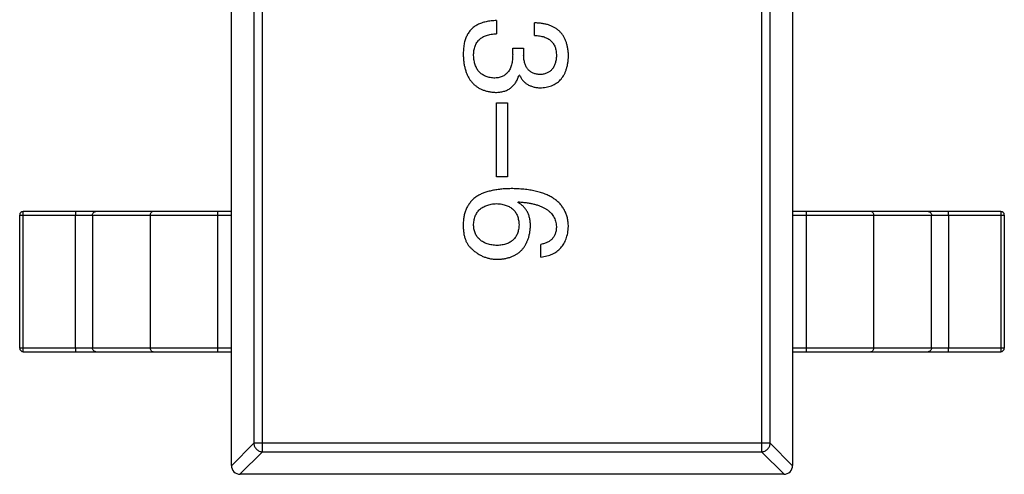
# Model space of a CAD drawing. Header units: millimetres. Extents: x 42 to 554, y 166 to 335.
# Tile 158 of 256: x 372.39 to 375.2, y 252.71 to 254.01. Entities that reach past the tile are written whole.
import ezdxf

# ---------------------------------------------------------------- set-up
doc = ezdxf.new("R2010")
doc.units = ezdxf.units.MM
doc.header["$LTSCALE"] = 30.734
doc.layers.get('0').update_dxf_attribs({"linetype": 'CONTINUOUS'})

msp = doc.modelspace()

# ---------------------------------------------------------------- linework, layer by layer
at = {"linetype": 'Continuous'}
for p, q in [((372.9945, 252.7395), (372.9945, 255.6895)), ((374.5945, 255.6895), (374.5945, 252.7395)), ((373.0831, 252.7786), (373.0831, 255.6504)), ((374.5058, 255.6504), (374.5058, 252.7786)), ((373.0586, 255.6258), (373.0586, 252.8031)), ((374.5304, 252.8031), (374.5304, 255.6258)), ((373.7505, 254.0093), (373.7505, 253.9716)), ((373.8587, 253.9667), (373.8587, 254.0028)), ((373.7964, 253.9126), (373.7964, 253.9306)), ((373.7964, 253.9306), (373.8276, 253.9306)), ((373.8276, 253.9306), (373.8276, 253.911)), ((373.8161, 253.8536), (373.8145, 253.8536)), ((373.7505, 253.5631), (373.7505, 253.7745)), ((373.7505, 253.7745), (373.7817, 253.7745)), ((373.7817, 253.7745), (373.7817, 253.5631)), ((373.7817, 253.5631), (373.7505, 253.5631)), ((373.8112, 253.4904), (373.8128, 253.492)), ((372.9945, 253.4645), (372.4011, 253.4645)), ((372.9555, 253.0645), (372.9555, 253.4645)), ((375.1879, 253.4645), (374.5945, 253.4645)), ((374.6335, 253.4645), (374.6335, 253.0645)), ((372.3911, 253.0745), (372.3911, 253.4545)), ((372.3911, 253.4545), (372.9945, 253.4545)), ((372.4005, 253.0745), (372.4005, 253.4545)), ((372.55, 253.0745), (372.55, 253.4545)), ((372.5988, 253.4545), (372.5988, 253.0745)), ((372.7629, 253.4545), (372.7629, 253.0745)), ((374.5945, 253.4545), (375.1979, 253.4545)), ((374.8261, 253.0745), (374.8261, 253.4545)), ((374.9902, 253.0745), (374.9902, 253.4545)), ((375.039, 253.4545), (375.039, 253.0745)), ((375.1884, 253.4545), (375.1884, 253.0745)), ((375.1979, 253.4545), (375.1979, 253.0745)), ((373.8768, 253.3346), (373.8768, 253.3707)), ((372.9945, 253.0745), (372.3911, 253.0745)), ((372.4011, 253.0645), (372.9945, 253.0645)), ((375.1979, 253.0745), (374.5945, 253.0745)), ((374.5945, 253.0645), (375.1879, 253.0645)), ((373.0586, 252.8031), (372.9945, 252.739)), ((374.5304, 252.8031), (373.0586, 252.8031)), ((374.5945, 252.739), (374.5304, 252.8031)), ((373.019, 252.7145), (373.0831, 252.7786)), ((373.0831, 252.7786), (374.5058, 252.7786)), ((374.5058, 252.7786), (374.5699, 252.7145)), ((374.5695, 252.7145), (373.0195, 252.7145))]:
    msp.add_line(p, q, dxfattribs=at)
for centre, radius, start, end in [((372.4011, 253.4545), 0.01, 90, 180), ((375.1879, 253.4545), 0.01, 0, 90), ((372.4011, 253.0745), 0.01, 180, 270), ((375.1879, 253.0745), 0.01, 270, 0), ((373.0195, 252.7395), 0.025, 180, 270), ((374.5695, 252.7395), 0.025, 270, 0)]:
    msp.add_arc(centre, radius, start, end, dxfattribs=at)
for points, knots in [([(373.7505, 254.0093), (373.7479, 254.0092), (373.7426, 254.009), (373.735, 254.0084), (373.7277, 254.0073), (373.7207, 254.006), (373.7141, 254.0044), (373.7079, 254.0025), (373.702, 254.0001), (373.6965, 253.9975), (373.6913, 253.9946), (373.6865, 253.9914), (373.682, 253.9878), (373.6779, 253.9839), (373.6742, 253.9797), (373.6709, 253.9751), (373.6678, 253.9703), (373.6661, 253.9668), (373.6653, 253.9651)], [0, 0, 0, 0, 0.078937, 0.154495, 0.226898, 0.296844, 0.363348, 0.427781, 0.48946, 0.549586, 0.607902, 0.664733, 0.720805, 0.776157, 0.831175, 0.886736, 0.943094, 1, 1, 1, 1]), ([(373.9555, 253.9077), (373.9553, 253.9115), (373.9551, 253.9188), (373.9537, 253.9294), (373.9518, 253.9394), (373.949, 253.9486), (373.9455, 253.9571), (373.9413, 253.9649), (373.9363, 253.972), (373.9306, 253.9783), (373.9241, 253.9839), (373.9169, 253.9888), (373.909, 253.9929), (373.9003, 253.9964), (373.891, 253.9991), (373.8809, 254.0011), (373.87, 254.0024), (373.8626, 254.0026), (373.8587, 254.0028)], [0, 0, 0, 0, 0.073232, 0.142595, 0.207997, 0.270074, 0.329156, 0.386529, 0.441846, 0.496976, 0.551877, 0.607941, 0.665637, 0.725446, 0.788542, 0.855101, 0.925196, 1, 1, 1, 1]), ([(373.6653, 253.9651), (373.6645, 253.9634), (373.6629, 253.9599), (373.6609, 253.9542), (373.6592, 253.9481), (373.6579, 253.9416), (373.6568, 253.9346), (373.656, 253.9271), (373.6556, 253.9192), (373.6555, 253.9138), (373.6555, 253.911)], [0, 0, 0, 0, 0.101955, 0.208983, 0.322698, 0.44339, 0.570851, 0.70629, 0.84885, 1, 1, 1, 1]), ([(373.685, 253.9093), (373.685, 253.9118), (373.6851, 253.9166), (373.6859, 253.9235), (373.6871, 253.9299), (373.689, 253.9359), (373.6912, 253.9415), (373.6941, 253.9466), (373.6975, 253.9512), (373.7013, 253.9553), (373.7057, 253.959), (373.7106, 253.9622), (373.716, 253.965), (373.7219, 253.9672), (373.7284, 253.9691), (373.7353, 253.9704), (373.7427, 253.9713), (373.7479, 253.9715), (373.7505, 253.9716)], [0, 0, 0, 0, 0.071272, 0.13882, 0.201858, 0.262757, 0.320043, 0.376709, 0.431462, 0.486034, 0.541209, 0.597703, 0.65589, 0.717768, 0.782056, 0.850407, 0.92277, 1, 1, 1, 1]), ([(373.8587, 253.9667), (373.8612, 253.9666), (373.8661, 253.9664), (373.8732, 253.9655), (373.8798, 253.9644), (373.8859, 253.9626), (373.8915, 253.9605), (373.8967, 253.958), (373.9013, 253.955), (373.9055, 253.9516), (373.9092, 253.9478), (373.9124, 253.9436), (373.9151, 253.9389), (373.9173, 253.9338), (373.919, 253.9283), (373.9202, 253.9223), (373.9209, 253.916), (373.921, 253.9116), (373.921, 253.9093)], [0, 0, 0, 0, 0.078134, 0.15164, 0.221358, 0.286689, 0.348614, 0.407697, 0.464247, 0.520153, 0.574432, 0.629291, 0.684538, 0.742032, 0.801329, 0.863637, 0.930123, 1, 1, 1, 1]), ([(373.6555, 253.911), (373.6557, 253.9069), (373.656, 253.8989), (373.6574, 253.8872), (373.6595, 253.8764), (373.6623, 253.8663), (373.6656, 253.857), (373.6697, 253.8484), (373.6745, 253.8405), (373.6799, 253.8334), (373.686, 253.8271), (373.6928, 253.8216), (373.7002, 253.8167), (373.7084, 253.8127), (373.7171, 253.8094), (373.7266, 253.807), (373.7367, 253.8052), (373.7437, 253.8047), (373.7473, 253.8044)], [0, 0, 0, 0, 0.078078, 0.151942, 0.221594, 0.28726, 0.350176, 0.409768, 0.467648, 0.523784, 0.578904, 0.634014, 0.689819, 0.746826, 0.805875, 0.867063, 0.931764, 1, 1, 1, 1]), ([(373.7423, 253.8454), (373.7402, 253.8456), (373.7359, 253.8459), (373.7297, 253.847), (373.7239, 253.8485), (373.7185, 253.8505), (373.7135, 253.853), (373.7088, 253.8558), (373.7047, 253.8592), (373.7008, 253.8629), (373.6974, 253.8672), (373.6945, 253.8719), (373.6918, 253.8771), (373.6896, 253.8827), (373.6879, 253.8887), (373.6865, 253.8952), (373.6855, 253.9021), (373.6851, 253.9069), (373.685, 253.9093)], [0, 0, 0, 0, 0.068514, 0.133941, 0.195994, 0.255362, 0.312994, 0.369441, 0.424687, 0.480522, 0.537148, 0.594801, 0.654411, 0.716817, 0.781981, 0.850498, 0.923306, 1, 1, 1, 1]), ([(373.7964, 253.9126), (373.7964, 253.9099), (373.7964, 253.9046), (373.7957, 253.897), (373.7947, 253.8899), (373.7931, 253.8833), (373.7913, 253.8772), (373.789, 253.8717), (373.7862, 253.8667), (373.783, 253.8622), (373.7794, 253.8582), (373.7754, 253.8548), (373.7709, 253.8518), (373.766, 253.8495), (373.7607, 253.8476), (373.7549, 253.8463), (373.7488, 253.8455), (373.7445, 253.8454), (373.7423, 253.8454)], [0, 0, 0, 0, 0.082495, 0.159728, 0.232496, 0.300725, 0.365163, 0.425859, 0.483728, 0.538892, 0.592921, 0.646195, 0.699968, 0.754746, 0.811387, 0.870806, 0.933482, 1, 1, 1, 1]), ([(373.8751, 253.8552), (373.8733, 253.8553), (373.8696, 253.8556), (373.8644, 253.8563), (373.8595, 253.8576), (373.855, 253.8592), (373.8508, 253.8613), (373.8469, 253.8638), (373.8434, 253.8666), (373.8402, 253.8699), (373.8374, 253.8737), (373.835, 253.8778), (373.8328, 253.8823), (373.8311, 253.8872), (373.8297, 253.8926), (373.8286, 253.8984), (373.8279, 253.9045), (373.8277, 253.9088), (373.8276, 253.911)], [0, 0, 0, 0, 0.067741, 0.131599, 0.192143, 0.249977, 0.306453, 0.361639, 0.416449, 0.471489, 0.527582, 0.584873, 0.644974, 0.70814, 0.77492, 0.845909, 0.920585, 1, 1, 1, 1]), ([(373.921, 253.9093), (373.9209, 253.9073), (373.9208, 253.9033), (373.92, 253.8975), (373.919, 253.892), (373.9177, 253.8869), (373.916, 253.8822), (373.9139, 253.8779), (373.9115, 253.8739), (373.9088, 253.8704), (373.9058, 253.8671), (373.9023, 253.8643), (373.8987, 253.8618), (373.8946, 253.8597), (373.8902, 253.858), (373.8855, 253.8567), (373.8804, 253.8557), (373.8769, 253.8554), (373.8751, 253.8552)], [0, 0, 0, 0, 0.078051, 0.151197, 0.220412, 0.286742, 0.34933, 0.409464, 0.467368, 0.52298, 0.578639, 0.633998, 0.690142, 0.746855, 0.805868, 0.867776, 0.932345, 1, 1, 1, 1]), ([(373.8784, 253.8175), (373.8814, 253.8178), (373.8872, 253.8183), (373.8957, 253.8199), (373.9035, 253.822), (373.9109, 253.8248), (373.9176, 253.8283), (373.9239, 253.8324), (373.9296, 253.8371), (373.9347, 253.8425), (373.9393, 253.8485), (373.9432, 253.8551), (373.9467, 253.8623), (373.9495, 253.8702), (373.9519, 253.8787), (373.9536, 253.8878), (373.955, 253.8975), (373.9553, 253.9042), (373.9555, 253.9077)], [0, 0, 0, 0, 0.067521, 0.132139, 0.193339, 0.252064, 0.309083, 0.364848, 0.420021, 0.475612, 0.532002, 0.589602, 0.649896, 0.712634, 0.778603, 0.848416, 0.922155, 1, 1, 1, 1]), ([(373.7473, 253.8044), (373.7494, 253.8044), (373.7536, 253.8045), (373.7597, 253.8052), (373.7656, 253.806), (373.7711, 253.8074), (373.7763, 253.8091), (373.7813, 253.8112), (373.786, 253.8138), (373.7904, 253.8166), (373.7944, 253.8199), (373.7982, 253.8236), (373.8016, 253.8277), (373.8049, 253.8321), (373.8077, 253.8369), (373.8103, 253.8421), (373.8126, 253.8477), (373.8138, 253.8516), (373.8145, 253.8536)], [0, 0, 0, 0, 0.071215, 0.138707, 0.20396, 0.266995, 0.327734, 0.387609, 0.445602, 0.503345, 0.561136, 0.618597, 0.677672, 0.738255, 0.799989, 0.863961, 0.930555, 1, 1, 1, 1]), ([(373.8161, 253.8536), (373.8175, 253.8507), (373.8204, 253.8451), (373.8259, 253.8377), (373.8324, 253.8314), (373.8398, 253.8263), (373.8482, 253.8224), (373.8574, 253.8195), (373.8676, 253.8178), (373.8747, 253.8176), (373.8784, 253.8175)], [0, 0, 0, 0, 0.125227, 0.244792, 0.361427, 0.478215, 0.59667, 0.722058, 0.856314, 1, 1, 1, 1]), ([(373.7964, 253.5297), (373.7911, 253.5297), (373.7808, 253.5296), (373.7658, 253.5285), (373.7516, 253.527), (373.7385, 253.5245), (373.7262, 253.5216), (373.7148, 253.518), (373.7044, 253.5137), (373.6979, 253.5101), (373.6948, 253.5084)], [0, 0, 0, 0, 0.151498, 0.29521, 0.430242, 0.557137, 0.677306, 0.790845, 0.898111, 1, 1, 1, 1]), ([(373.9555, 253.4215), (373.9552, 253.4258), (373.9547, 253.4341), (373.9525, 253.4461), (373.9491, 253.4573), (373.9445, 253.4677), (373.9387, 253.4774), (373.9317, 253.4861), (373.9235, 253.4942), (373.914, 253.5013), (373.9034, 253.5077), (373.8917, 253.5133), (373.8787, 253.518), (373.8645, 253.5219), (373.8492, 253.5252), (373.8327, 253.5275), (373.815, 253.5292), (373.8027, 253.5295), (373.7964, 253.5297)], [0, 0, 0, 0, 0.058957, 0.115262, 0.16907, 0.221312, 0.273147, 0.324961, 0.377649, 0.432026, 0.488925, 0.549039, 0.612912, 0.680653, 0.753056, 0.830314, 0.912483, 1, 1, 1, 1]), ([(373.6948, 253.5084), (373.6918, 253.5062), (373.6858, 253.5018), (373.6781, 253.494), (373.6714, 253.4854), (373.6659, 253.4761), (373.6615, 253.466), (373.6583, 253.4551), (373.6561, 253.4435), (373.6557, 253.4355), (373.6555, 253.4314)], [0, 0, 0, 0, 0.125033, 0.246266, 0.36603, 0.485265, 0.606781, 0.732144, 0.862551, 1, 1, 1, 1]), ([(373.685, 253.4248), (373.6851, 253.4272), (373.6853, 253.4319), (373.6863, 253.4386), (373.6876, 253.4449), (373.6896, 253.4508), (373.6919, 253.4563), (373.6949, 253.4612), (373.6982, 253.4659), (373.7022, 253.4699), (373.7065, 253.4737), (373.7114, 253.4769), (373.7167, 253.4798), (373.7225, 253.4821), (373.7289, 253.484), (373.7356, 253.4855), (373.7429, 253.4866), (373.7479, 253.4869), (373.7505, 253.4871)], [0, 0, 0, 0, 0.070403, 0.137196, 0.200053, 0.260887, 0.31876, 0.37535, 0.430743, 0.485927, 0.541678, 0.598832, 0.657726, 0.719441, 0.783504, 0.851852, 0.923533, 1, 1, 1, 1]), ([(373.7505, 253.4871), (373.7531, 253.4869), (373.758, 253.4866), (373.7651, 253.4856), (373.7717, 253.484), (373.7779, 253.4822), (373.7835, 253.4799), (373.7887, 253.4771), (373.7935, 253.474), (373.7977, 253.4704), (373.8015, 253.4664), (373.8048, 253.4619), (373.8077, 253.4571), (373.81, 253.4517), (373.8119, 253.446), (373.8132, 253.4399), (373.8142, 253.4333), (373.8144, 253.4288), (373.8145, 253.4265)], [0, 0, 0, 0, 0.076072, 0.148369, 0.216753, 0.281358, 0.342792, 0.401604, 0.458929, 0.514444, 0.569818, 0.625343, 0.681554, 0.739608, 0.800134, 0.863477, 0.929547, 1, 1, 1, 1]), ([(373.8473, 253.4215), (373.8472, 253.4255), (373.847, 253.4331), (373.8453, 253.4441), (373.8424, 253.4542), (373.8385, 253.4634), (373.8334, 253.4716), (373.8271, 253.4789), (373.8197, 253.4853), (373.8141, 253.4887), (373.8112, 253.4904)], [0, 0, 0, 0, 0.144617, 0.279572, 0.40596, 0.526097, 0.64389, 0.760003, 0.877724, 1, 1, 1, 1]), ([(373.8128, 253.492), (373.8171, 253.4917), (373.8253, 253.4911), (373.8372, 253.4896), (373.8484, 253.4877), (373.8588, 253.4853), (373.8683, 253.4825), (373.8771, 253.4792), (373.8851, 253.4755), (373.8923, 253.4714), (373.8987, 253.4666), (373.9043, 253.4616), (373.9092, 253.456), (373.9131, 253.45), (373.9164, 253.4435), (373.9187, 253.4366), (373.9205, 253.4292), (373.9208, 253.4241), (373.921, 253.4215)], [0, 0, 0, 0, 0.089218, 0.173709, 0.252753, 0.326963, 0.397099, 0.462534, 0.524018, 0.582178, 0.637235, 0.689955, 0.741228, 0.791618, 0.841661, 0.892925, 0.945259, 1, 1, 1, 1]), ([(372.4005, 253.4545), (372.4005, 253.4551), (372.4006, 253.4564), (372.4006, 253.4583), (372.4006, 253.46), (372.4007, 253.4615), (372.4008, 253.4627), (372.4008, 253.4635), (372.4009, 253.464), (372.401, 253.4643), (372.401, 253.4644), (372.401, 253.4645), (372.4011, 253.4645)], [0, 0, 0, 0, 0.193983, 0.380898, 0.552981, 0.703877, 0.827918, 0.920311, 0.953571, 0.977793, 0.992993, 1, 1, 1, 1]), ([(372.5505, 253.4645), (372.5505, 253.4645), (372.5505, 253.4644), (372.5504, 253.4643), (372.5504, 253.464), (372.5503, 253.4635), (372.5502, 253.4627), (372.5502, 253.4615), (372.5501, 253.46), (372.55, 253.4583), (372.55, 253.4564), (372.55, 253.4551), (372.55, 253.4545)], [0, 0, 0, 0, 0.007007, 0.022207, 0.046429, 0.079689, 0.172082, 0.296123, 0.447019, 0.619102, 0.806017, 1, 1, 1, 1]), ([(372.5988, 253.4545), (372.5988, 253.4558), (372.5993, 253.4584), (372.6014, 253.4617), (372.6045, 253.464), (372.607, 253.4645), (372.6082, 253.4645)], [0, 0, 0, 0, 0.257168, 0.51015, 0.757191, 1, 1, 1, 1]), ([(372.7723, 253.4645), (372.771, 253.4645), (372.7685, 253.464), (372.7654, 253.4617), (372.7634, 253.4584), (372.7629, 253.4558), (372.7629, 253.4545)], [0, 0, 0, 0, 0.242809, 0.48985, 0.742832, 1, 1, 1, 1]), ([(374.8261, 253.4545), (374.8261, 253.4558), (374.8256, 253.4584), (374.8235, 253.4617), (374.8204, 253.464), (374.8179, 253.4645), (374.8167, 253.4645)], [0, 0, 0, 0, 0.257168, 0.51015, 0.757191, 1, 1, 1, 1]), ([(374.9808, 253.4645), (374.982, 253.4645), (374.9845, 253.464), (374.9876, 253.4617), (374.9897, 253.4584), (374.9902, 253.4558), (374.9902, 253.4545)], [0, 0, 0, 0, 0.242809, 0.48985, 0.742832, 1, 1, 1, 1]), ([(375.039, 253.4545), (375.039, 253.4551), (375.039, 253.4564), (375.0389, 253.4583), (375.0389, 253.46), (375.0388, 253.4615), (375.0387, 253.4627), (375.0387, 253.4635), (375.0386, 253.464), (375.0385, 253.4643), (375.0385, 253.4644), (375.0385, 253.4645), (375.0384, 253.4645)], [0, 0, 0, 0, 0.193983, 0.380898, 0.552981, 0.703877, 0.827918, 0.920311, 0.953571, 0.977793, 0.992993, 1, 1, 1, 1]), ([(375.1879, 253.4645), (375.1879, 253.4645), (375.188, 253.4644), (375.188, 253.4643), (375.1881, 253.464), (375.1881, 253.4635), (375.1882, 253.4627), (375.1883, 253.4615), (375.1883, 253.46), (375.1884, 253.4583), (375.1884, 253.4564), (375.1884, 253.4551), (375.1884, 253.4545)], [0, 0, 0, 0, 0.007007, 0.022207, 0.046429, 0.079689, 0.172082, 0.296123, 0.447019, 0.619102, 0.806017, 1, 1, 1, 1]), ([(373.6555, 253.4314), (373.6554, 253.4272), (373.6553, 253.419), (373.6562, 253.4074), (373.6579, 253.3966), (373.6606, 253.3868), (373.664, 253.378), (373.6685, 253.3702), (373.6737, 253.3633), (373.6779, 253.3595), (373.68, 253.3576)], [0, 0, 0, 0, 0.156782, 0.301945, 0.436395, 0.561474, 0.678489, 0.78853, 0.894967, 1, 1, 1, 1]), ([(373.7522, 253.3674), (373.7496, 253.3676), (373.7445, 253.3679), (373.7372, 253.369), (373.7304, 253.3704), (373.7241, 253.3721), (373.7182, 253.3743), (373.7128, 253.3769), (373.7078, 253.3799), (373.7034, 253.3833), (373.6994, 253.3871), (373.6958, 253.3913), (373.6928, 253.3959), (373.6903, 253.4009), (373.6882, 253.4063), (373.6866, 253.4121), (373.6855, 253.4183), (373.6852, 253.4226), (373.685, 253.4248)], [0, 0, 0, 0, 0.078863, 0.153308, 0.223539, 0.289857, 0.35341, 0.413572, 0.471721, 0.528235, 0.584279, 0.638781, 0.69466, 0.751251, 0.809198, 0.869697, 0.933318, 1, 1, 1, 1]), ([(373.8145, 253.4265), (373.8144, 253.4242), (373.8142, 253.4198), (373.8132, 253.4134), (373.8119, 253.4075), (373.8101, 253.4019), (373.8078, 253.3968), (373.8051, 253.392), (373.8018, 253.3877), (373.7981, 253.3837), (373.794, 253.3803), (373.7894, 253.3771), (373.7843, 253.3745), (373.7788, 253.3722), (373.7728, 253.3705), (373.7663, 253.369), (373.7594, 253.3679), (373.7546, 253.3676), (373.7522, 253.3674)], [0, 0, 0, 0, 0.069884, 0.136529, 0.199638, 0.259844, 0.317774, 0.374356, 0.430026, 0.485148, 0.5409, 0.597889, 0.657472, 0.718614, 0.783613, 0.85129, 0.923712, 1, 1, 1, 1]), ([(373.7538, 253.3281), (373.7573, 253.3283), (373.7642, 253.3286), (373.7741, 253.3301), (373.7835, 253.3323), (373.7922, 253.3349), (373.8003, 253.3384), (373.8077, 253.3426), (373.8146, 253.3474), (373.8207, 253.353), (373.8263, 253.3592), (373.8313, 253.3661), (373.8355, 253.3737), (373.8391, 253.382), (373.8422, 253.3909), (373.8445, 253.4005), (373.8463, 253.4108), (373.8469, 253.4179), (373.8473, 253.4215)], [0, 0, 0, 0, 0.071527, 0.139094, 0.20346, 0.264939, 0.323904, 0.381383, 0.437591, 0.493343, 0.549401, 0.606085, 0.664838, 0.725424, 0.788712, 0.855452, 0.925772, 1, 1, 1, 1]), ([(373.8768, 253.3346), (373.8798, 253.335), (373.8856, 253.3358), (373.894, 253.3377), (373.902, 253.34), (373.9093, 253.343), (373.9162, 253.3465), (373.9225, 253.3506), (373.9282, 253.3552), (373.9335, 253.3604), (373.9381, 253.3661), (373.9422, 253.3724), (373.9458, 253.3793), (373.9489, 253.3867), (373.9514, 253.3946), (373.9533, 253.4031), (373.9547, 253.4121), (373.9552, 253.4184), (373.9555, 253.4215)], [0, 0, 0, 0, 0.06947, 0.136096, 0.199592, 0.260665, 0.319672, 0.377156, 0.433415, 0.489984, 0.546535, 0.604276, 0.663499, 0.725182, 0.788953, 0.855683, 0.926216, 1, 1, 1, 1]), ([(373.921, 253.4215), (373.9209, 253.4181), (373.9207, 253.4116), (373.9185, 253.4025), (373.9151, 253.3943), (373.9102, 253.3873), (373.9038, 253.3814), (373.896, 253.3766), (373.8869, 253.373), (373.8803, 253.3715), (373.8768, 253.3707)], [0, 0, 0, 0, 0.136586, 0.261496, 0.378089, 0.490612, 0.605522, 0.725767, 0.8561, 1, 1, 1, 1]), ([(373.68, 253.3576), (373.6827, 253.3552), (373.6878, 253.3506), (373.6962, 253.3446), (373.7049, 253.3395), (373.714, 253.3353), (373.7234, 253.3321), (373.7332, 253.3297), (373.7434, 253.3284), (373.7503, 253.3282), (373.7538, 253.3281)], [0, 0, 0, 0, 0.129393, 0.255335, 0.378531, 0.500878, 0.622934, 0.746191, 0.87096, 1, 1, 1, 1]), ([(372.4011, 253.0645), (372.401, 253.0645), (372.401, 253.0646), (372.401, 253.0647), (372.4009, 253.065), (372.4008, 253.0654), (372.4008, 253.0663), (372.4007, 253.0675), (372.4006, 253.069), (372.4006, 253.0707), (372.4006, 253.0726), (372.4005, 253.0738), (372.4005, 253.0745)], [0, 0, 0, 0, 0.007007, 0.022207, 0.046429, 0.079689, 0.172082, 0.296123, 0.447019, 0.619102, 0.806017, 1, 1, 1, 1]), ([(372.55, 253.0745), (372.55, 253.0738), (372.55, 253.0726), (372.55, 253.0707), (372.5501, 253.069), (372.5502, 253.0675), (372.5502, 253.0663), (372.5503, 253.0654), (372.5504, 253.065), (372.5504, 253.0647), (372.5505, 253.0646), (372.5505, 253.0645), (372.5505, 253.0645)], [0, 0, 0, 0, 0.193983, 0.380898, 0.552981, 0.703877, 0.827918, 0.920311, 0.953571, 0.977793, 0.992993, 1, 1, 1, 1]), ([(372.6082, 253.0645), (372.607, 253.0645), (372.6045, 253.065), (372.6014, 253.0673), (372.5993, 253.0706), (372.5988, 253.0732), (372.5988, 253.0745)], [0, 0, 0, 0, 0.242809, 0.48985, 0.742832, 1, 1, 1, 1]), ([(372.7629, 253.0745), (372.7629, 253.0732), (372.7634, 253.0706), (372.7654, 253.0673), (372.7685, 253.065), (372.771, 253.0645), (372.7723, 253.0645)], [0, 0, 0, 0, 0.257168, 0.51015, 0.757191, 1, 1, 1, 1]), ([(374.8167, 253.0645), (374.8179, 253.0645), (374.8204, 253.065), (374.8235, 253.0673), (374.8256, 253.0706), (374.8261, 253.0732), (374.8261, 253.0745)], [0, 0, 0, 0, 0.242809, 0.48985, 0.742832, 1, 1, 1, 1]), ([(374.9902, 253.0745), (374.9902, 253.0732), (374.9897, 253.0706), (374.9876, 253.0673), (374.9845, 253.065), (374.982, 253.0645), (374.9808, 253.0645)], [0, 0, 0, 0, 0.257168, 0.51015, 0.757191, 1, 1, 1, 1]), ([(375.0384, 253.0645), (375.0385, 253.0645), (375.0385, 253.0646), (375.0385, 253.0647), (375.0386, 253.065), (375.0387, 253.0654), (375.0387, 253.0663), (375.0388, 253.0675), (375.0389, 253.069), (375.0389, 253.0707), (375.039, 253.0726), (375.039, 253.0738), (375.039, 253.0745)], [0, 0, 0, 0, 0.007007, 0.022207, 0.046429, 0.079689, 0.172082, 0.296123, 0.447019, 0.619102, 0.806017, 1, 1, 1, 1]), ([(375.1884, 253.0745), (375.1884, 253.0738), (375.1884, 253.0726), (375.1884, 253.0707), (375.1883, 253.069), (375.1883, 253.0675), (375.1882, 253.0663), (375.1881, 253.0654), (375.1881, 253.065), (375.188, 253.0647), (375.188, 253.0646), (375.1879, 253.0645), (375.1879, 253.0645)], [0, 0, 0, 0, 0.193983, 0.380898, 0.552981, 0.703877, 0.827918, 0.920311, 0.953571, 0.977793, 0.992993, 1, 1, 1, 1]), ([(373.0586, 252.8031), (373.0587, 252.8), (373.0602, 252.7937), (373.0657, 252.7857), (373.0737, 252.7802), (373.08, 252.7787), (373.0831, 252.7786)], [0, 0, 0, 0, 0.248875, 0.5, 0.751125, 1, 1, 1, 1]), ([(374.5058, 252.7786), (374.509, 252.7787), (374.5153, 252.7802), (374.5233, 252.7857), (374.5288, 252.7937), (374.5303, 252.8), (374.5304, 252.8031)], [0, 0, 0, 0, 0.248875, 0.5, 0.751125, 1, 1, 1, 1])]:
    msp.add_open_spline(points, degree=3, knots=knots, dxfattribs=at)

doc.saveas('drawing.dxf')
